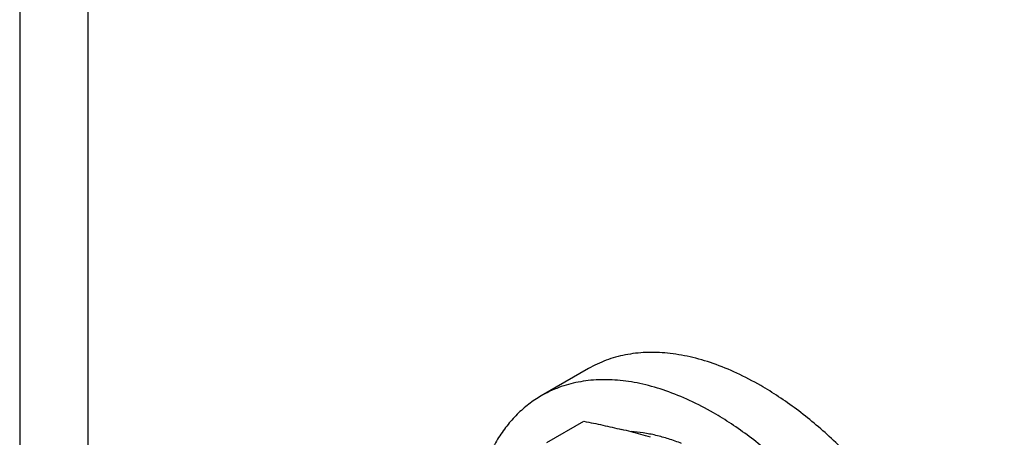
# Model space of a CAD drawing. Header units: inches. Extents: x 0 to 34, y 0 to 22.
# Tile 12 of 157: x 2.991 to 3.422, y 5.269 to 5.452. Entities that reach past the tile are written whole.
import ezdxf

# ---------------------------------------------------------------- set-up
doc = ezdxf.new("R2010")
doc.units = ezdxf.units.IN
doc.header["$LTSCALE"] = 1.87
doc.header["$MEASUREMENT"] = 0
doc.layers.get('0').update_dxf_attribs({"linetype": 'CONTINUOUS'})
doc.layers.add('02___PRT_ALL_AXES', color=7, linetype='CONTINUOUS')

msp = doc.modelspace()

# ---------------------------------------------------------------- linework, layer by layer
at = {"color": 3, "linetype": 'CONTINUOUS'}
msp.add_line((3.0209702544, 5.5792049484), (3.0209702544, 5.1701248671), dxfattribs=at)
at = {"color": 7, "linetype": 'CONTINUOUS'}
msp.add_line((2.9910710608, 5.4990783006), (2.9910745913, 5.1475956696), dxfattribs=at)
msp.add_open_spline([(3.2808332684, 5.2667533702), (3.2789631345, 5.2674910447), (3.2752422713, 5.2688201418), (3.2696370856, 5.2703810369), (3.2641351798, 5.2714644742), (3.2604876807, 5.2718718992), (3.2586925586, 5.2719902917)], degree=3, knots=[0, 0, 0, 0, 0.2640958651, 0.5185691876, 0.7636675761, 1, 1, 1, 1], dxfattribs=at)
at = {"layer": '02___PRT_ALL_AXES', "color": 7, "linetype": 'CONTINUOUS'}
for p, q in [((3.2400790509, 5.2995886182), (3.2193962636, 5.2876474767)), ((3.2218861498, 5.2671476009), (3.23806115, 5.276486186))]:
    msp.add_line(p, q, dxfattribs=at)
for centre, radius, start, end in [((3.1890751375, 5.0057513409), 0.2750598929, 75.3270878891, 76.2330783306), ((3.1973806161, 5.0373798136), 0.2423591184, 73.2597180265, 75.332550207)]:
    msp.add_arc(centre, radius, start, end, dxfattribs=at)
for points, knots in [([(3.3154537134, 5.2921228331), (3.3120537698, 5.294085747), (3.3052661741, 5.2976388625), (3.294913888, 5.3018761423), (3.2863202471, 5.3043812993), (3.2795969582, 5.3057038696), (3.2747099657, 5.3063530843), (3.2699200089, 5.3066712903), (3.2652385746, 5.3066569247), (3.2606770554, 5.3063105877), (3.2562465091, 5.3056323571), (3.2519579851, 5.30462334), (3.2478218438, 5.3032865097), (3.2438489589, 5.3016245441), (3.2413130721, 5.3003008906), (3.2400791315, 5.2995884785)], [0, 0, 0, 0, 0.1485242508, 0.2893892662, 0.4225498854, 0.4863868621, 0.5484792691, 0.6089284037, 0.6678623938, 0.7254387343, 0.7818368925, 0.8372603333, 0.8919335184, 0.9460959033, 1, 1, 1, 1]), ([(3.2947709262, 5.2801816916), (3.2913709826, 5.2821446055), (3.2845833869, 5.285697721), (3.2742311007, 5.2899350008), (3.2656374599, 5.2924401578), (3.258914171, 5.2937627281), (3.2540271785, 5.2944119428), (3.2492372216, 5.2947301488), (3.2445557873, 5.2947157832), (3.2399942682, 5.2943694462), (3.2355637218, 5.2936912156), (3.2312751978, 5.2926821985), (3.2271390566, 5.2913453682), (3.2231661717, 5.2896834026), (3.2206302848, 5.2883597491), (3.2193963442, 5.287647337)], [0, 0, 0, 0, 0.1485242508, 0.2893892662, 0.4225498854, 0.4863868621, 0.5484792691, 0.6089284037, 0.6678623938, 0.7254387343, 0.7818368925, 0.8372603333, 0.8919335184, 0.9460959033, 1, 1, 1, 1]), ([(3.3908282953, 5.0384817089), (3.392680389, 5.0395510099), (3.3962708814, 5.0419423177), (3.4011981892, 5.0462157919), (3.4056544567, 5.0511571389), (3.4096132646, 5.0567371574), (3.4130561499, 5.0629225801), (3.4159647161, 5.0696792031), (3.41832633, 5.0769693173), (3.4201284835, 5.0847538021), (3.4213637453, 5.0929906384), (3.4220253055, 5.1016358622), (3.4221110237, 5.1106432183), (3.4216201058, 5.1199644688), (3.4205559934, 5.1295497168), (3.4189241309, 5.1393474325), (3.4167336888, 5.1493050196), (3.4139963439, 5.1593688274), (3.4107269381, 5.169484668), (3.4069431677, 5.1795980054), (3.4026653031, 5.1896542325), (3.3979166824, 5.1995991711), (3.3927226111, 5.2093789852), (3.3871115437, 5.2189410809), (3.3811132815, 5.2282335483), (3.374760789, 5.2372065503), (3.3680877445, 5.2458112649), (3.3611307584, 5.254001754), (3.3539266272, 5.2617331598), (3.3465151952, 5.2689644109), (3.3389354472, 5.2756560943), (3.3312278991, 5.2817731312), (3.3234346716, 5.2872804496), (3.3181164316, 5.2905855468), (3.3154537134, 5.2921228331)], [0, 0, 0, 0, 0.0213241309, 0.042876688, 0.0648737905, 0.0875102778, 0.1109509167, 0.1353289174, 0.1607423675, 0.1872582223, 0.2149116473, 0.2437118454, 0.2736422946, 0.304666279, 0.3367273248, 0.3697537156, 0.4036590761, 0.438345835, 0.4737060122, 0.5096238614, 0.5459768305, 0.5826376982, 0.6194755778, 0.6563579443, 0.6931514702, 0.729724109, 0.7659456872, 0.8016910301, 0.8368395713, 0.8712771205, 0.9048974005, 0.9376125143, 0.9693428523, 1, 1, 1, 1]), ([(3.2193963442, 5.287647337), (3.2174823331, 5.2865422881), (3.2137750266, 5.2840616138), (3.2087055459, 5.2796083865), (3.2041415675, 5.2744437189), (3.2001115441, 5.2686006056), (3.196635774, 5.2621159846), (3.1937332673, 5.2550282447), (3.1914181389, 5.2473798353), (3.1902991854, 5.2420535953), (3.1898341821, 5.2393156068)], [0, 0, 0, 0, 0.1132902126, 0.2278751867, 0.3449756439, 0.4656838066, 0.5909139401, 0.7213917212, 0.8576408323, 1, 1, 1, 1]), ([(3.3701455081, 5.0265405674), (3.3719976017, 5.0276098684), (3.3755880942, 5.0300011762), (3.380515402, 5.0342746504), (3.3849716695, 5.0392159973), (3.3889304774, 5.0447960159), (3.3923733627, 5.0509814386), (3.3952819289, 5.0577380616), (3.3976435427, 5.0650281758), (3.3994456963, 5.0728126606), (3.4006809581, 5.0810494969), (3.4013425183, 5.0896947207), (3.4014282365, 5.0987020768), (3.4009373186, 5.1080233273), (3.3998732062, 5.1176085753), (3.3982413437, 5.127406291), (3.3960509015, 5.1373638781), (3.3933135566, 5.1474276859), (3.3900441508, 5.1575435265), (3.3862603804, 5.1676568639), (3.3819825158, 5.177713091), (3.3772338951, 5.1876580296), (3.3720398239, 5.1974378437), (3.3664287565, 5.2069999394), (3.3604304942, 5.2162924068), (3.3540780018, 5.2252654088), (3.3474049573, 5.2338701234), (3.3404479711, 5.2420606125), (3.33324384, 5.2497920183), (3.3258324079, 5.2570232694), (3.3182526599, 5.2637149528), (3.3105451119, 5.2698319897), (3.3027518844, 5.2753393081), (3.2974336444, 5.2786444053), (3.2947709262, 5.2801816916)], [0, 0, 0, 0, 0.0213241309, 0.042876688, 0.0648737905, 0.0875102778, 0.1109509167, 0.1353289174, 0.1607423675, 0.1872582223, 0.2149116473, 0.2437118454, 0.2736422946, 0.304666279, 0.3367273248, 0.3697537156, 0.4036590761, 0.438345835, 0.4737060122, 0.5096238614, 0.5459768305, 0.5826376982, 0.6194755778, 0.6563579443, 0.6931514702, 0.729724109, 0.7659456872, 0.8016910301, 0.8368395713, 0.8712771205, 0.9048974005, 0.9376125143, 0.9693428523, 1, 1, 1, 1]), ([(3.23806115, 5.276486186), (3.2408329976, 5.2759527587), (3.2463393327, 5.2748322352), (3.2518163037, 5.273574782), (3.2545318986, 5.2729092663)], [0, 0, 0, 0, 0.5023807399, 1, 1, 1, 1])]:
    msp.add_open_spline(points, degree=3, knots=knots, dxfattribs=at)

doc.saveas('drawing.dxf')
